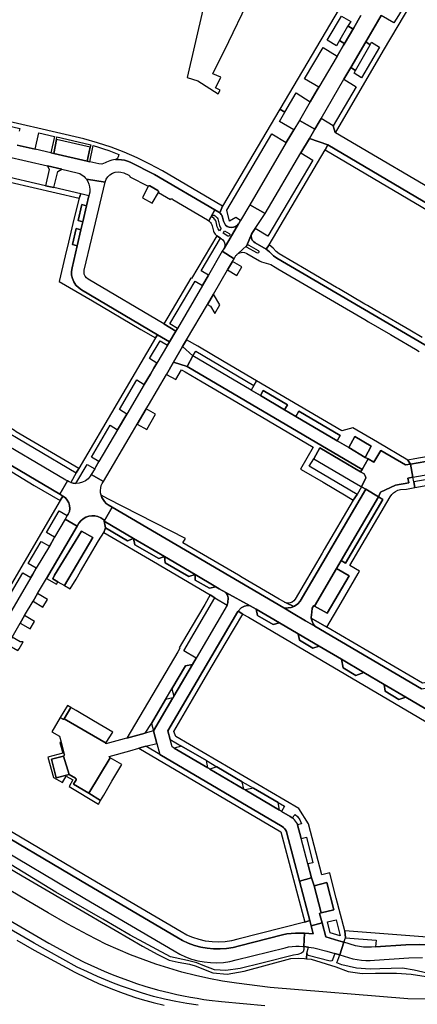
# Model space of a CAD drawing. Header units: metres. Extents: x 127325 to 135234, y 401140 to 409815.
# Tile 64 of 125: x 130011 to 130156, y 406998 to 407358. Entities that reach past the tile are written whole.
import ezdxf

# ---------------------------------------------------------------- set-up
doc = ezdxf.new("R2010")
doc.units = ezdxf.units.M
doc.layers.add('wegvakonderdelen', color=7, linetype='Continuous')

msp = doc.modelspace()

# ---------------------------------------------------------------- linework, layer by layer
at = {"layer": 'wegvakonderdelen'}
for points in [[(130160.83, 407417.8), (130105.97, 407325.01), (130107.79, 407323.96), (130111.94, 407331), (130117.05, 407327.65), (130119.65, 407332.06), (130120.2, 407333), (130114.98, 407336.13), (130121.74, 407347.58), (130126.88, 407344.37), (130127.41, 407345.26), (130129.22, 407348.34), (130129.47, 407348.77), (130129.38, 407349.12), (130128.11, 407349.87), (130127.92, 407350.35), (130127.26, 407349.23), (130126.62, 407348.14), (130123.28, 407350.18), (130123.68, 407350.86), (130128.5, 407359.03), (130131.85, 407357.07), (130130.74, 407355.18), (130131.22, 407355.18), (130132.41, 407354.51), (130132.96, 407354.72), (130135.61, 407359.21)], [(130163.94, 407383.94), (130149.28, 407359.23), (130147.66, 407356.49), (130143.05, 407359.18), (130141.69, 407356.86), (130137.4, 407349.55), (130138.96, 407348.51), (130139.48, 407349.43), (130142.4, 407347.65), (130135.82, 407336.48), (130133.08, 407338.15), (130133.63, 407339.12), (130131.9, 407340.19), (130129.4, 407335.92), (130133.88, 407333.19), (130125.46, 407318.91), (130126.24, 407316.54), (130126.28, 407316.41), (130143.85, 407346.43), (130167.21, 407385.87)], [(130135.61, 407359.21), (130132.96, 407354.72), (130129.47, 407348.77), (130129.22, 407348.34), (130127.41, 407345.26), (130126.88, 407344.37), (130120.2, 407333), (130119.65, 407332.06), (130117.05, 407327.65), (130113.09, 407320.92), (130118.7, 407317.69), (130120.28, 407320.38), (130121.02, 407321.63), (130129.4, 407335.92), (130131.9, 407340.19), (130137.4, 407349.55), (130137.4, 407349.55), (130141.69, 407356.86), (130143.05, 407359.18)], [(130010.01, 407311.93), (130016.61, 407310.41), (130017.95, 407316.38), (130023.63, 407315.08), (130022.29, 407309.1), (130023.37, 407308.85), (130024.36, 407313.96), (130024.53, 407314.87), (130034.38, 407312.6), (130036.88, 407311.95), (130036.7, 407311.13), (130035.57, 407306.04), (130036.56, 407305.81), (130037.77, 407311.7), (130039.68, 407311.14), (130041.58, 407310.53), (130043.46, 407309.88), (130045.33, 407309.19), (130047.18, 407308.45), (130046.87, 407307.65), (130046.76, 407307.37), (130046.6, 407307.12), (130046.4, 407306.9), (130046.16, 407306.72), (130045.9, 407306.59), (130047.01, 407306.65), (130048.12, 407306.58), (130049.22, 407306.38), (130050.29, 407306.06), (130051.31, 407305.62), (130060.16, 407301.22), (130082.26, 407288.21), (130083.63, 407287.41), (130084.02, 407287.13), (130085.05, 407289.63), (130063.03, 407302.49), (130058.51, 407305), (130053.87, 407307.28), (130049.12, 407309.34), (130044.29, 407311.17), (130039.37, 407312.77), (130034.38, 407314.14), (130034.38, 407314.14), (130015.91, 407318.43), (130014.82, 407318.68), (129990.45, 407324.34)], [(129998.52, 407320.86), (130010.95, 407317.97), (130010.71, 407316.97)], [(130006.26, 407307.7), (130021.05, 407304.32), (130026.25, 407303.13), (130031.96, 407301.82), (130032.83, 407301.48), (130033.39, 407301.18), (130033.92, 407300.82), (130034.42, 407300.42), (130034.87, 407299.97), (130035.27, 407299.47), (130042.08, 407298.43), (130042.49, 407299.42), (130043.1, 407300.3), (130043.88, 407301.04), (130044.78, 407301.61), (130045.79, 407301.98), (130046.85, 407302.14), (130047.92, 407302.08), (130048.96, 407301.81), (130050.84, 407300.93), (130050.95, 407300.85), (130051.04, 407300.74), (130051.09, 407300.61), (130051.11, 407300.48), (130051.09, 407300.34), (130057.85, 407296.87), (130057.96, 407296.96), (130058.09, 407297.02), (130058.24, 407297.04), (130058.38, 407297.03), (130058.51, 407296.97), (130061.4, 407295.29), (130061.51, 407295.19), (130061.58, 407295.07), (130061.63, 407294.93), (130061.64, 407294.78), (130061.61, 407294.64), (130065.95, 407292.08), (130066.04, 407292.19), (130066.17, 407292.26), (130066.31, 407292.3), (130066.46, 407292.29), (130066.59, 407292.24), (130066.89, 407292.06), (130079.59, 407284.57), (130080.07, 407284.23), (130082.26, 407288.21), (130060.16, 407301.22), (130051.31, 407305.62), (130050.29, 407306.06), (130049.22, 407306.38), (130048.12, 407306.58), (130047.01, 407306.65), (130045.9, 407306.59), (130045.22, 407306.49), (130044.55, 407306.35), (130043.89, 407306.16), (130043.25, 407305.92), (130042.62, 407305.64), (130042.16, 407305.41), (130040.96, 407305), (130039.87, 407305.04), (130036.56, 407305.81), (130035.57, 407306.04), (130023.37, 407308.85), (130022.29, 407309.1), (130016.61, 407310.41), (130010.01, 407311.93)], [(130204.5, 407212.31), (130104.83, 407270.57), (130104.83, 407270.57), (130103.6, 407271.53), (130102.14, 407272.98), (130100.96, 407273.93), (130096.99, 407276.23), (130096.37, 407276.66), (130095.89, 407277.25), (130095.61, 407277.94), (130095.53, 407278.69), (130095.67, 407279.44), (130093.88, 407275.23), (130093.99, 407275.35), (130094.12, 407275.44), (130094.27, 407275.48), (130094.43, 407275.47), (130094.58, 407275.41), (130098.04, 407273.38), (130098.25, 407273.15), (130098.27, 407272.84), (130098.12, 407272.57), (130097.83, 407272.45), (130097.53, 407272.51), (130094.07, 407274.53), (130093.96, 407274.63), (130093.88, 407274.74), (130093.82, 407274.87), (130093.8, 407275.01), (130093.8, 407275.15), (130090.75, 407272.31), (130091.3, 407272.58), (130091.89, 407272.75), (130092.5, 407272.79), (130093.1, 407272.7), (130093.68, 407272.5), (130093.9, 407272.38), (130098.54, 407269.67), (130099.25, 407269.32), (130102.65, 407268.3), (130104.27, 407267.35), (130105.29, 407266.76), (130137.06, 407248.19), (130138.36, 407247.43), (130146.35, 407242.76), (130147.58, 407242.04), (130155.51, 407237.41), (130156.89, 407236.6)], [(130157.94, 407241.66), (130153.47, 407244.28), (130151.95, 407245.17), (130143.58, 407250.07), (130142.76, 407250.55), (130137.96, 407253.36), (130137.07, 407253.88), (130127.41, 407259.54), (130126.7, 407259.95), (130116.95, 407265.66), (130115.72, 407266.38), (130105.71, 407272.24), (130104.62, 407273.11), (130103.53, 407274.23), (130102.03, 407275.46), (130100.96, 407273.93), (130102.14, 407272.98), (130103.6, 407271.53), (130104.83, 407270.57), (130204.5, 407212.31)], [(130162.94, 407198.68), (130155.24, 407197.32), (130152.79, 407196.89), (130153.73, 407195.36), (130164.94, 407197.33)], [(130002.44, 407139.5), (130012.01, 407155.75), (130015.02, 407154.04), (130015.72, 407155.23), (130016.98, 407157.38), (130014.01, 407159.15), (130018.72, 407167.15), (130021.75, 407165.5), (130021.98, 407165.89), (130023.35, 407168.24), (130023.66, 407168.77), (130020.67, 407170.45), (130025.34, 407178.39), (130028.27, 407176.62), (130028.66, 407177.16), (130029.04, 407178.17), (130029.2, 407179.24), (130029.12, 407180.31), (130028.81, 407181.34), (130028.29, 407182.29), (130027.58, 407183.09), (130026.71, 407183.73), (130025.65, 407182.12), (129999.26, 407137.07)], [(130157.78, 407113.35), (130118.78, 407136.24), (130115.38, 407138.24), (130110.79, 407140.93), (130110.79, 407140.93), (130107.44, 407142.9), (130044.7, 407179.73), (130041.81, 407174.58), (130052.46, 407168.33), (130063.77, 407161.7), (130075.05, 407155.08), (130082.6, 407150.65), (130083.83, 407149.93), (130086.21, 407148.61), (130095.15, 407143.65), (130097.29, 407142.46), (130105.84, 407137.44), (130112.71, 407133.41), (130120.34, 407128.92), (130128.44, 407124.16), (130136.69, 407119.32), (130144.13, 407114.95), (130151.98, 407110.34), (130167.09, 407101.46)], [(130008.1, 407132.28), (130011.07, 407137.35), (130012.7, 407140.12), (130015.78, 407145.36), (130017.42, 407148.16), (130020.65, 407153.67), (130031.86, 407172.78), (130027.52, 407175.34), (130023.66, 407168.77), (130023.35, 407168.24), (130021.98, 407165.89), (130021.75, 407165.5), (130016.98, 407157.38), (130015.72, 407155.23), (130015.02, 407154.04), (130005.45, 407137.74)], [(130167.09, 407101.46), (130151.98, 407110.34), (130149.46, 407109.46), (130144.42, 407112.51), (130144.13, 407114.95), (130136.69, 407119.32), (130133.77, 407118.3), (130129.05, 407121.03), (130128.44, 407124.16), (130120.34, 407128.92), (130120.34, 407128.92), (130118, 407128.2), (130113.16, 407131.2), (130112.71, 407133.41), (130105.84, 407137.44), (130103.52, 407136.86), (130097.82, 407140.14), (130097.29, 407142.46), (130095.15, 407143.65), (130094.19, 407143.82), (130093.1, 407143.55), (130091.85, 407143), (130090.73, 407141.72), (130092.4, 407140.67), (130094.55, 407139.53), (130165.6, 407097.71)], [(129999.38, 407057.76), (130034.75, 407036.82), (130067.35, 407017.69), (130069.39, 407016.52), (130071.52, 407015.53), (130073.73, 407014.71), (130075.99, 407014.09), (130078.3, 407013.65), (130080.64, 407013.41), (130083, 407013.37), (130085.34, 407013.52), (130087.67, 407013.87), (130089.96, 407014.41), (130107.92, 407018.88), (130109.19, 407019.15), (130110.48, 407019.33), (130111.78, 407019.42), (130113.08, 407019.42), (130114.38, 407019.34), (130114.7, 407019.3), (130114.94, 407024.15), (130113.34, 407024.23), (130111.74, 407024.21), (130110.14, 407024.1), (130108.56, 407023.89), (130106.99, 407023.58), (130091.17, 407019.59), (130088.87, 407019), (130086.52, 407018.62), (130084.15, 407018.43), (130081.77, 407018.45), (130079.4, 407018.67), (130077.05, 407019.09), (130074.75, 407019.71), (130072.52, 407020.53), (130070.36, 407021.53), (130068.29, 407022.71), (130035.78, 407041.78), (130035.78, 407041.78), (129994.11, 407066.45)], [(129994.11, 407066.45), (130035.78, 407041.78), (130068.29, 407022.71), (130070.36, 407021.53), (130072.52, 407020.53), (130074.75, 407019.71), (130077.05, 407019.09), (130079.4, 407018.67), (130081.77, 407018.45), (130084.15, 407018.43), (130086.52, 407018.62), (130088.87, 407019), (130091.17, 407019.59), (130106.99, 407023.58), (130108.56, 407023.89), (130110.14, 407024.1), (130111.74, 407024.21), (130113.34, 407024.23), (130114.94, 407024.15), (130118.19, 407023.88), (130117.42, 407026.88), (130116.93, 407028.77), (130115.08, 407028.23), (130090.65, 407022), (130088.33, 407021.41), (130085.97, 407021.05), (130083.58, 407020.91), (130081.19, 407020.99), (130078.81, 407021.29), (130076.48, 407021.82), (130074.2, 407022.55), (130072.01, 407023.5), (130069.91, 407024.65), (130036.88, 407044), (130005.25, 407062.72)], [(129988.19, 407058.96), (130011.83, 407045.15), (130035.74, 407031.06), (130055.72, 407019.47), (130061.42, 407016.36), (130065.55, 407014.35), (130068.76, 407013.6), (130072.94, 407012.84), (130075.01, 407012.26), (130081.5, 407009.74), (130086.68, 407009.23), (130092.89, 407010.28), (130109.93, 407014.88), (130112.61, 407015.05), (130114.95, 407014.96), (130115.75, 407014.85), (130115.89, 407016.91), (130116.5, 407019.05), (130114.7, 407019.3), (130114.72, 407018.21), (130114.44, 407017.37), (130113.92, 407016.88), (130112.59, 407016.34), (130110.99, 407016.11), (130099.42, 407013.22), (130091.48, 407011.29), (130086.29, 407010.6), (130082.11, 407010.79), (130077.93, 407012.41), (130075.68, 407013.34), (130072.24, 407014.25), (130065.95, 407015.52), (130051.3, 407023.45), (130041.28, 407029.3), (130024.13, 407039.18), (129997.87, 407055.05)], [(129985.47, 407041.41), (130021.56, 407020.57), (130031.41, 407015.15), (130034.48, 407013.6), (130041.76, 407010.34), (130044.69, 407009.11), (130047.64, 407007.95), (130050.62, 407006.85), (130053.62, 407005.82), (130056.65, 407004.85), (130061.25, 407003.52), (130065.88, 407002.35), (130068.34, 407001.8), (130070.8, 407001.28), (130073.27, 407000.81), (130075.74, 407000.39), (130078.23, 407000), (130080.18, 406999.73), (130084.63, 406999.21), (130100.51, 406997.82)], [(130076.16, 406997.88), (130072.03, 406998.48), (130067.93, 406999.21), (130063.85, 407000.09), (130059.8, 407001.1), (130055.79, 407002.26), (130053.94, 407002.84), (130050.98, 407003.81), (130048.05, 407004.84), (130045.13, 407005.93), (130042.25, 407007.08), (130039.38, 407008.3), (130035.64, 407010), (130031.95, 407011.81), (130016.19, 407020.58), (129982.96, 407039.73)], [(130181.22, 406999.7), (130152.68, 407000.24), (130102.42, 407004.29), (130090.08, 407005.94), (130090.08, 407005.94), (130085.06, 407006.67), (130080.07, 407007.58), (130075.12, 407008.66), (130070.2, 407009.92), (130065.34, 407011.34), (130060.66, 407012.88), (130056.03, 407014.53), (130051.44, 407016.29), (130046.89, 407018.16), (130042.38, 407020.14), (130035.81, 407023.54), (130028.55, 407027.51), (130021.34, 407031.57), (130014.18, 407035.71), (130007.06, 407039.94)], [(130009.85, 407021.65), (130016.16, 407017.98), (130031.03, 407009.99), (130035.34, 407007.84), (130039.73, 407005.84), (130044.17, 407003.98), (130048.68, 407002.27), (130053.24, 407000.72), (130055.62, 407000), (130059.64, 406998.9), (130063.68, 406997.93)], [(130157.04, 407020.06), (130152.03, 407019.95), (130140.91, 407019.16), (130140.91, 407019.16), (130139.44, 407019.05), (130137.96, 407019.03), (130136.49, 407019.1), (130135.03, 407019.26), (130133.57, 407019.51), (130129.36, 407020.86), (130127.85, 407016.23), (130132.61, 407014.79), (130134.19, 407014.53), (130135.78, 407014.35), (130137.38, 407014.25), (130138.98, 407014.23), (130140.58, 407014.29), (130153.07, 407015.18), (130158.06, 407015.24)], [(130166.18, 407008.14), (130155.09, 407010.72), (130150.79, 407011.36), (130142.52, 407011.19), (130138.98, 407011.09), (130134, 407011.37), (130128.6, 407012.59), (130126.75, 407013.32), (130127.85, 407016.23), (130127.85, 407016.23), (130126.11, 407016.75), (130125.27, 407014.4), (130124.96, 407014.04), (130124.35, 407014), (130116.37, 407016.03), (130115.89, 407016.91), (130115.75, 407014.85), (130117.42, 407014.64), (130126.38, 407011.85), (130130.97, 407010.23), (130136.1, 407009.48), (130140.97, 407009.54), (130148.59, 407009.55), (130153.99, 407009.23), (130159.42, 407008.38)]]:
    msp.add_lwpolyline(points, dxfattribs=at)
for points in [[(130084.13, 407331.95), (130082.48, 407332.76), (130083.76, 407335.35), (130084.42, 407336.66), (130081.53, 407337.89), (130087.3, 407349.7), (130093.84, 407363.07), (130083.8, 407368.08), (130086.45, 407373.43), (130079.35, 407376.77), (130073.89, 407370.61), (130072.04, 407362.65), (130077.87, 407361.25), (130072.1, 407336.57), (130076.02, 407335.38), (130083.41, 407330.63), (130084.13, 407331.95)], [(130132.96, 407354.72), (130132.41, 407354.51), (130131.22, 407355.18), (130130.74, 407355.18), (130127.92, 407350.35), (130128.11, 407349.87), (130129.38, 407349.12), (130129.47, 407348.77), (130132.96, 407354.72)], [(130138.96, 407348.51), (130137.4, 407349.55), (130131.9, 407340.19), (130133.63, 407339.12), (130138.96, 407348.51)], [(130103.08, 407316), (130108.32, 407312.82), (130109.99, 407315.64), (130111.08, 407317.5), (130105.79, 407320.57), (130107.79, 407323.96), (130105.97, 407325.01), (130085.05, 407289.63), (130084.02, 407287.13), (130084.3, 407286.87), (130084.53, 407286.58), (130084.74, 407286.27), (130084.89, 407285.93), (130085.01, 407285.57), (130085.4, 407284.08), (130085.69, 407283.35), (130086.15, 407282.72), (130086.76, 407282.24), (130087.48, 407281.92), (130088.25, 407281.8), (130089.03, 407281.88), (130089.76, 407282.15), (130090.4, 407282.6), (130090.9, 407283.2), (130090.96, 407283.29), (130091.62, 407284.42), (130089.91, 407285.48), (130087.62, 407284.13), (130086.6, 407288.1), (130103.08, 407316)], [(130125.46, 407318.91), (130121.02, 407321.63), (130120.28, 407320.38), (130118.7, 407317.69), (130116.75, 407314.36), (130123.49, 407311.94), (130196.42, 407268.96), (130196.75, 407268.76), (130197.06, 407268.53), (130197.35, 407268.29), (130197.63, 407268.02), (130197.89, 407267.74), (130201.32, 407272.2), (130170.27, 407290.59), (130126.28, 407316.41), (130126.24, 407316.54), (130125.46, 407318.91)], [(130113.61, 407309.02), (130116.75, 407314.36), (130118.7, 407317.69), (130113.09, 407320.92), (130111.08, 407317.5), (130109.99, 407315.64), (130108.32, 407312.82), (130094.96, 407290.09), (130100.62, 407286.87), (130113.61, 407309.02)], [(130036.7, 407311.13), (130024.36, 407313.96), (130023.37, 407308.85), (130035.57, 407306.04), (130036.7, 407311.13)], [(130122.55, 407310.16), (130123.49, 407311.94), (130116.75, 407314.36), (130113.61, 407309.02), (130118.03, 407306.36), (130101.62, 407278.63), (130096.96, 407281.41), (130095.95, 407280.02), (130095.67, 407279.44), (130095.53, 407278.69), (130095.61, 407277.94), (130095.89, 407277.25), (130096.37, 407276.66), (130096.99, 407276.23), (130100.96, 407273.93), (130102.03, 407275.46), (130122.55, 407310.16)], [(130123.49, 407311.94), (130122.55, 407310.16), (130195.32, 407267.26), (130197.25, 407264.57), (130199.32, 407265.15), (130198.92, 407266.05), (130198.76, 407266.42), (130198.58, 407266.77), (130198.37, 407267.11), (130198.14, 407267.43), (130197.89, 407267.74), (130197.63, 407268.02), (130197.35, 407268.29), (130197.06, 407268.53), (130196.75, 407268.76), (130196.42, 407268.96), (130123.49, 407311.94)], [(130003.56, 407300.97), (130000.37, 407301.71), (129991.21, 407303.84), (129990.46, 407302.3), (130032.58, 407292.57), (130033.19, 407294.07), (130023.42, 407296.38), (130020.35, 407297.09), (130003.56, 407300.97)], [(130026.25, 407303.13), (130021.05, 407304.32), (130021.62, 407302.97), (130020.35, 407297.09), (130023.42, 407296.38), (130024.78, 407302.27), (130026.25, 407303.13)], [(130035.92, 407262.91), (130035.31, 407263.39), (130034.83, 407264.01), (130034.52, 407264.72), (130034.41, 407265.49), (130034.49, 407266.26), (130037.24, 407277.94), (130037.97, 407281.01), (130042.08, 407298.43), (130035.27, 407299.47), (130035.81, 407298.62), (130036.21, 407297.69), (130036.46, 407296.71), (130036.55, 407295.7), (130036.49, 407294.69), (130036.2, 407293.36), (130035.35, 407289.75), (130033.98, 407283.91), (130033.29, 407280.99), (130031.91, 407275.15), (130030.02, 407267.11), (130029.84, 407265.79), (130029.89, 407264.46), (130030.18, 407263.16), (130030.71, 407261.93), (130031.44, 407260.82), (130032.37, 407259.86), (130033.45, 407259.08), (130061.29, 407242.68), (130065.62, 407240.05), (130067.93, 407243.95), (130063.57, 407246.63), (130035.92, 407262.91)], [(130061.61, 407294.64), (130061.64, 407294.78), (130061.63, 407294.93), (130061.58, 407295.07), (130061.51, 407295.19), (130061.4, 407295.29), (130058.51, 407296.97), (130058.38, 407297.03), (130058.24, 407297.04), (130058.09, 407297.02), (130057.96, 407296.96), (130057.85, 407296.87), (130055.72, 407292.61), (130059.3, 407290.71), (130061.61, 407294.64)], [(130033.45, 407259.08), (130032.37, 407259.86), (130031.44, 407260.82), (130030.71, 407261.93), (130030.18, 407263.16), (130029.89, 407264.46), (130029.84, 407265.79), (130030.02, 407267.11), (130031.91, 407275.15), (130030.16, 407275.56), (130031.54, 407281.4), (130033.29, 407280.99), (130033.98, 407283.91), (130032.23, 407284.32), (130033.6, 407290.16), (130035.35, 407289.75), (130036.2, 407293.36), (130033.19, 407294.07), (130032.58, 407292.57), (130030.73, 407284.81), (130029.98, 407281.7), (130028.73, 407276.49), (130027.52, 407271.42), (130025.3, 407262.15), (130037.46, 407255.01), (130055.19, 407244.61), (130060.51, 407241.48), (130061.29, 407242.68), (130033.45, 407259.08)], [(130035.35, 407289.75), (130033.6, 407290.16), (130032.23, 407284.32), (130033.98, 407283.91), (130035.35, 407289.75)], [(130096.96, 407281.41), (130100.62, 407286.87), (130094.96, 407290.09), (130091.62, 407284.42), (130090.96, 407283.29), (130090.9, 407283.2), (130085.57, 407274.21), (130085.5, 407274.07), (130084.94, 407273.12), (130089.26, 407270.39), (130089.79, 407271.31), (130089.94, 407271.54), (130090.08, 407271.72), (130090.23, 407271.88), (130090.4, 407272.04), (130090.57, 407272.18), (130090.75, 407272.31), (130093.8, 407275.15), (130093.88, 407275.23), (130095.67, 407279.44), (130095.95, 407280.02), (130096.96, 407281.41)], [(130090.9, 407283.2), (130090.4, 407282.6), (130089.76, 407282.15), (130089.03, 407281.88), (130088.25, 407281.8), (130087.48, 407281.92), (130086.76, 407282.24), (130086.15, 407282.72), (130085.69, 407283.35), (130085.4, 407284.08), (130085.01, 407285.57), (130084.89, 407285.93), (130084.74, 407286.27), (130084.53, 407286.58), (130084.3, 407286.87), (130084.02, 407287.13), (130083.63, 407287.41), (130082.26, 407288.21), (130080.07, 407284.23), (130080.38, 407283.93), (130080.66, 407283.59), (130080.89, 407283.22), (130081.08, 407282.83), (130081.21, 407282.41), (130081.7, 407280.53), (130081.83, 407280.12), (130082.03, 407279.74), (130082.28, 407279.39), (130082.59, 407279.08), (130082.93, 407278.83), (130084.28, 407277.97), (130084.53, 407277.82), (130085.15, 407277.28), (130085.59, 407276.59), (130085.82, 407275.81), (130085.81, 407274.99), (130085.57, 407274.21), (130090.9, 407283.2)], [(130082.64, 407283.87), (130082.52, 407284.25), (130082.34, 407284.6), (130082.11, 407284.92), (130081.82, 407285.2), (130081.5, 407285.42), (130081.37, 407285.52), (130081.29, 407285.65), (130081.24, 407285.79), (130081.24, 407285.95), (130081.29, 407286.09), (130081.39, 407286.22), (130081.52, 407286.31), (130081.67, 407286.35), (130081.83, 407286.35), (130081.98, 407286.29), (130082.39, 407286.04), (130082.74, 407285.73), (130083.04, 407285.37), (130083.26, 407284.95), (130083.42, 407284.51), (130083.94, 407282.58), (130084.18, 407281.98), (130084.49, 407281.52), (130083.94, 407280.58), (130083.39, 407281.31), (130083.06, 407282.12), (130082.64, 407283.87)], [(130033.29, 407280.99), (130031.54, 407281.4), (130030.16, 407275.56), (130031.91, 407275.15), (130033.29, 407280.99)], [(130079.86, 407264.4), (130077.21, 407265.97), (130084.28, 407277.97), (130082.93, 407278.83), (130073.7, 407263.21), (130073.41, 407263.37), (130064.98, 407249.02), (130063.57, 407246.63), (130067.93, 407243.95), (130068.54, 407244.97), (130065.82, 407246.6), (130075.01, 407262.22), (130077.7, 407260.68), (130079.86, 407264.4)], [(130087.44, 407279.57), (130087.65, 407279.34), (130087.68, 407279.02), (130087.52, 407278.75), (130087.23, 407278.63), (130086.93, 407278.69), (130085.2, 407279.71), (130085.69, 407280.6), (130087.44, 407279.57)], [(130067.09, 407232.59), (130070.44, 407238.34), (130071.9, 407240.84), (130079.47, 407253.73), (130081.69, 407257.51), (130086.89, 407266.36), (130088.68, 407269.41), (130089.26, 407270.39), (130084.94, 407273.12), (130079.86, 407264.4), (130077.7, 407260.68), (130068.54, 407244.97), (130067.93, 407243.95), (130065.62, 407240.05), (130064.88, 407238.81), (130061.02, 407232.27), (130059.97, 407230.48), (130058.68, 407228.3), (130056.44, 407224.5), (130050.04, 407213.65), (130046.68, 407207.96), (130039.86, 407196.39), (130038.72, 407194.47), (130038.3, 407193.75), (130037.06, 407191.67), (130041.49, 407189.12), (130052.09, 407207.09), (130053.8, 407209.99), (130057.1, 407215.58), (130057.91, 407216.97), (130064.53, 407228.19), (130067.09, 407232.59)], [(130088.68, 407269.41), (130086.89, 407266.36), (130090.29, 407264.34), (130092.1, 407267.44), (130088.68, 407269.41)], [(130081.69, 407257.51), (130079.47, 407253.73), (130080.62, 407253.04), (130082.18, 407250.43), (130084.04, 407253.53), (130081.69, 407257.51)], [(130058.37, 407233.97), (130062.18, 407240.41), (130064.88, 407238.81), (130065.62, 407240.05), (130061.29, 407242.68), (130060.51, 407241.48), (130032.5, 407193.8), (130031.58, 407192.21), (130029.56, 407188.72), (130030.49, 407188.47), (130031.45, 407188.37), (130035.55, 407195.32), (130038.3, 407193.75), (130038.72, 407194.47), (130039.86, 407196.39), (130037.15, 407198.02), (130043.99, 407209.61), (130046.68, 407207.96), (130050.04, 407213.65), (130047.38, 407215.34), (130053.75, 407226.14), (130056.44, 407224.5), (130058.68, 407228.3), (130059.97, 407230.48), (130061.02, 407232.27), (130058.37, 407233.97)], [(130071.9, 407240.84), (130070.44, 407238.34), (130074.21, 407234.98), (130075.21, 407236.62), (130096.45, 407224.16), (130097.41, 407225.89), (130085.68, 407232.76), (130075.96, 407238.46), (130071.9, 407240.84)], [(130074.21, 407234.98), (130070.44, 407238.34), (130067.09, 407232.59), (130072.12, 407231.02), (130074.21, 407234.98)], [(130107.7, 407215.26), (130098.85, 407220.47), (130095.48, 407222.46), (130074.21, 407234.98), (130072.12, 407231.02), (130136.02, 407193.51), (130138.2, 407197.3), (130137.17, 407197.9), (130131.17, 407201.44), (130126.95, 407203.92), (130111.83, 407212.83), (130107.7, 407215.26)], [(130072.12, 407231.02), (130067.09, 407232.59), (130064.53, 407228.19), (130067.97, 407226.3), (130070.09, 407229.87), (130071.43, 407229.09), (130077.58, 407225.47), (130090.22, 407218.04), (130118.11, 407201.63), (130113.51, 407193.63), (130114.65, 407192.96), (130121.8, 407188.78), (130130.25, 407183.83), (130132.79, 407182.27), (130134.21, 407184.38), (130116.74, 407194.65), (130118.41, 407197.38), (130120.64, 407201.32), (130135.48, 407192.62), (130136.02, 407193.51), (130072.12, 407231.02)], [(129973.78, 407228.42), (129972.85, 407226.71), (129982.53, 407221.01), (129980.44, 407217.46), (129982.08, 407216.5), (129982.42, 407216.65), (129983.31, 407218.13), (129994.49, 407211.51), (129993.57, 407209.75), (129994.1, 407209.44), (129998.83, 407206.66), (130000.92, 407210.24), (130031.58, 407192.21), (130032.5, 407193.8), (130009.67, 407207.26), (130008.98, 407207.66), (129973.78, 407228.42)], [(129998.83, 407206.66), (129994.1, 407209.44), (129993.57, 407209.75), (129982.77, 407216.09), (129982.08, 407216.5), (129980.44, 407217.46), (129969.95, 407223.62), (129969.62, 407223.85), (129969.3, 407224.09), (129969, 407224.35), (129968.71, 407224.63), (129968.44, 407224.93), (129963.63, 407222.24), (129964.27, 407221.41), (129964.97, 407220.63), (129965.87, 407219.84), (129966.32, 407219.46), (129967.45, 407218.71), (129972.88, 407215.5), (129978.89, 407211.95), (130025.58, 407184.4), (130028.4, 407189.28), (130027.8, 407189.61), (129998.83, 407206.66)], [(130141.7, 407203.4), (130132.69, 407208.69), (130128.62, 407207.61), (130097.44, 407225.88), (130097.41, 407225.89), (130096.45, 407224.16), (130095.48, 407222.46), (130098.85, 407220.47), (130099.93, 407222.33), (130108.81, 407217.13), (130107.7, 407215.26), (130111.83, 407212.83), (130112.95, 407214.7), (130128.07, 407205.84), (130126.95, 407203.92), (130131.17, 407201.44), (130133.35, 407205.55), (130139.28, 407201.98), (130137.17, 407197.9), (130138.2, 407197.3), (130140.27, 407196.08), (130142.84, 407200.45), (130151.93, 407195.15), (130153.73, 407195.36), (130152.79, 407196.89), (130141.7, 407203.4)], [(130099.93, 407222.33), (130098.85, 407220.47), (130107.7, 407215.26), (130108.81, 407217.13), (130099.93, 407222.33)], [(130060.58, 407213.61), (130057.1, 407215.58), (130053.8, 407209.99), (130057.38, 407208.12), (130060.58, 407213.61)], [(130112.95, 407214.7), (130111.83, 407212.83), (130126.95, 407203.92), (130128.07, 407205.84), (130112.95, 407214.7)], [(129978.89, 407211.95), (129977.48, 407210.52), (129980.68, 407208.64), (129991.21, 407202.46), (129992.09, 407201.94), (129998.49, 407198.18), (129999.89, 407197.36), (130008.02, 407192.58), (130016.22, 407187.68), (130025.65, 407182.12), (130026.71, 407183.73), (130025.58, 407184.4), (129978.89, 407211.95)], [(130133.35, 407205.55), (130131.17, 407201.44), (130137.17, 407197.9), (130139.28, 407201.98), (130133.35, 407205.55)], [(130197.14, 407198.19), (130196.25, 407202.86), (130164.94, 407197.33), (130153.73, 407195.36), (130154.58, 407190.62), (130197.14, 407198.19)], [(130120.64, 407201.32), (130118.41, 407197.38), (130133.12, 407188.72), (130135.39, 407187.38), (130135.85, 407187.11), (130137.38, 407190.47), (130137.22, 407190.89), (130136.74, 407191.88), (130135.48, 407192.62), (130120.64, 407201.32)], [(130153.73, 407195.36), (130151.93, 407195.15), (130142.84, 407200.45), (130140.27, 407196.08), (130138.2, 407197.3), (130136.02, 407193.51), (130135.48, 407192.62), (130136.74, 407191.88), (130137.22, 407190.89), (130137.38, 407190.47), (130135.85, 407187.11), (130137.4, 407186.24), (130142.04, 407183.47), (130142.73, 407185.2), (130148.26, 407187.77), (130153.08, 407188.62), (130152.79, 407190.3), (130154.58, 407190.62), (130153.73, 407195.36)], [(130205.29, 407195.9), (130205.59, 407195.92), (130205.89, 407195.92), (130206.19, 407195.91), (130206.49, 407195.88), (130206.79, 407195.83), (130207.2, 407198.19), (130199.22, 407196.8), (130198.92, 407198.51), (130197.14, 407198.19), (130197.45, 407196.35), (130154.92, 407188.94), (130155.3, 407186.87), (130205.29, 407195.9)], [(130040.63, 407184.09), (130040.46, 407184.96), (130040.42, 407185.85), (130040.51, 407186.73), (130040.73, 407187.59), (130041.07, 407188.41), (130041.49, 407189.12), (130037.06, 407191.67), (130036.67, 407191.02), (130035.88, 407190.09), (130034.92, 407189.34), (130033.84, 407188.79), (130032.67, 407188.47), (130031.45, 407188.37), (130030.49, 407188.47), (130029.56, 407188.72), (130029.01, 407188.93), (130028.4, 407189.28), (130025.58, 407184.4), (130026.71, 407183.73), (130027.58, 407183.09), (130028.29, 407182.29), (130028.81, 407181.34), (130029.12, 407180.31), (130029.2, 407179.24), (130029.04, 407178.17), (130028.66, 407177.16), (130028.27, 407176.62), (130027.52, 407175.34), (130031.86, 407172.78), (130032.51, 407173.87), (130033.22, 407174.75), (130034.07, 407175.48), (130035.05, 407176.04), (130036.12, 407176.41), (130037.23, 407176.58), (130038.36, 407176.54), (130039.46, 407176.29), (130040.49, 407175.84), (130041.67, 407175.13), (130041.81, 407174.58), (130044.7, 407179.73), (130043.27, 407180.57), (130042.54, 407181.09), (130041.9, 407181.73), (130041.36, 407182.45), (130040.93, 407183.24), (130040.63, 407184.09)], [(130134.58, 407155.45), (130135.08, 407156.32), (130131.57, 407158.38), (130146.34, 407183.54), (130146.86, 407184.3), (130147.51, 407184.96), (130148.27, 407185.49), (130149.11, 407185.88), (130150.01, 407186.11), (130152.24, 407186.32), (130155.3, 407186.87), (130154.92, 407188.94), (130154.58, 407190.62), (130152.79, 407190.3), (130153.08, 407188.62), (130148.26, 407187.77), (130142.73, 407185.2), (130142.04, 407183.47), (130143.65, 407182.52), (130130.02, 407159.29), (130128.41, 407160.24), (130126.71, 407157.35), (130131.35, 407154.62), (130123.31, 407141), (130118.65, 407143.62), (130118.36, 407143.78), (130117.82, 407142.83), (130117.6, 407141.34), (130117.38, 407139.38), (130117.44, 407139.18), (130123.13, 407135.92), (130128.33, 407144.8), (130134.58, 407155.45)], [(130142.04, 407183.47), (130137.4, 407186.24), (130113.37, 407145.37), (130112.51, 407144.45), (130111.29, 407143.55), (130111.02, 407143.44), (130110.14, 407143.08), (130109.07, 407142.9), (130108.09, 407142.87), (130107.44, 407142.9), (130110.79, 407140.93), (130115.38, 407138.24), (130118.78, 407136.24), (130118.15, 407137.11), (130117.75, 407138.05), (130117.44, 407139.18), (130117.38, 407139.38), (130117.6, 407141.34), (130117.82, 407142.83), (130118.36, 407143.78), (130118.65, 407143.62), (130126.71, 407157.35), (130128.41, 407160.24), (130142.04, 407183.47)], [(130137.4, 407186.24), (130135.85, 407187.11), (130134.21, 407184.38), (130132.79, 407182.27), (130122.22, 407164.25), (130121.47, 407162.97), (130111.61, 407146.15), (130111.13, 407145.54), (130110.51, 407145.07), (130109.79, 407144.78), (130109.02, 407144.68), (130108.25, 407144.79), (130111.02, 407143.44), (130111.29, 407143.55), (130112.51, 407144.45), (130113.37, 407145.37), (130137.4, 407186.24)], [(130071.54, 407168.29), (130043.15, 407182.8), (130040.63, 407184.09), (130040.93, 407183.24), (130041.36, 407182.45), (130041.9, 407181.73), (130042.54, 407181.09), (130043.27, 407180.57), (130044.7, 407179.73), (130107.44, 407142.9), (130108.09, 407142.87), (130109.07, 407142.9), (130110.14, 407143.08), (130111.02, 407143.44), (130108.25, 407144.79), (130108.11, 407144.84), (130107.96, 407144.89), (130107.81, 407144.95), (130107.67, 407145.02), (130107.54, 407145.09), (130105.69, 407146.17), (130092.21, 407154.06), (130090.83, 407154.87), (130070.56, 407166.74), (130071.54, 407168.29)], [(130143.65, 407182.52), (130142.04, 407183.47), (130128.41, 407160.24), (130130.02, 407159.29), (130143.65, 407182.52)], [(130027.3, 407151.07), (130029.39, 407149.85), (130031.55, 407153.45), (130033.12, 407156.2), (130036.42, 407161.79), (130039.72, 407167.38), (130041.65, 407170.51), (130042.29, 407172.18), (130041.81, 407174.58), (130041.67, 407175.13), (130040.49, 407175.84), (130039.46, 407176.29), (130038.36, 407176.54), (130037.23, 407176.58), (130036.12, 407176.41), (130035.05, 407176.04), (130034.07, 407175.48), (130033.22, 407174.75), (130032.51, 407173.87), (130031.86, 407172.78), (130020.65, 407153.67), (130024.32, 407151.55), (130024.88, 407152.48), (130023, 407153.57), (130023.65, 407154.85), (130033.5, 407170.94), (130037.59, 407168.64), (130027.3, 407151.07)], [(130041.81, 407174.58), (130042.29, 407172.18), (130050.34, 407167.44), (130052.46, 407168.33), (130041.81, 407174.58)], [(130037.59, 407168.64), (130033.5, 407170.94), (130023.65, 407154.85), (130023, 407153.57), (130024.88, 407152.48), (130027.3, 407151.07), (130037.59, 407168.64)], [(130063.77, 407161.7), (130061.77, 407160.93), (130052.96, 407165.97), (130052.46, 407168.33), (130050.34, 407167.44), (130042.29, 407172.18), (130041.65, 407170.51), (130061.2, 407159.02), (130062.5, 407158.27), (130080.54, 407147.66), (130082.25, 407146.65), (130086.75, 407143.99), (130086.98, 407144.85), (130087.07, 407146.61), (130086.89, 407147.54), (130086.21, 407148.61), (130083.83, 407149.93), (130082.6, 407150.65), (130080.28, 407150.12), (130075, 407153.09), (130075.05, 407155.08), (130072.75, 407154.41), (130064.01, 407159.35), (130063.77, 407161.7)], [(130052.46, 407168.33), (130052.96, 407165.97), (130061.77, 407160.93), (130063.77, 407161.7), (130052.46, 407168.33)], [(130063.77, 407161.7), (130064.01, 407159.35), (130072.75, 407154.41), (130075.05, 407155.08), (130063.77, 407161.7)], [(130126.71, 407157.35), (130118.65, 407143.62), (130123.31, 407141), (130131.35, 407154.62), (130126.71, 407157.35)], [(130075.05, 407155.08), (130075, 407153.09), (130080.28, 407150.12), (130082.6, 407150.65), (130075.05, 407155.08)], [(130092.81, 407076.75), (130080.36, 407084.09), (130079.69, 407084.49), (130067.35, 407091.76), (130066.64, 407092.16), (130065.91, 407094.91), (130065.06, 407098.01), (130090.6, 407141.57), (130090.73, 407141.72), (130091.85, 407143), (130093.1, 407143.55), (130094.19, 407143.82), (130095.15, 407143.65), (130086.21, 407148.61), (130086.89, 407147.54), (130087.07, 407146.61), (130086.98, 407144.85), (130086.75, 407143.99), (130075.37, 407124.58), (130074.01, 407122.26), (130067.2, 407110.66), (130066.84, 407110.05), (130059.82, 407098.08), (130061.05, 407093.44), (130062.1, 407089.46), (130106.79, 407063.16), (130107.29, 407062.79), (130107.73, 407062.35), (130108.09, 407061.85), (130108.37, 407061.29), (130108.57, 407060.71), (130113.2, 407043.22), (130117.59, 407044.38), (130116.25, 407049.46), (130113.8, 407058.72), (130112.47, 407063.76), (130112.37, 407064.14), (130112.07, 407064.63), (130111.74, 407065.09), (130111.36, 407065.52), (130110.96, 407065.91), (130110.52, 407066.27), (130109.69, 407066.81), (130106.62, 407068.62), (130105.9, 407069.04), (130093.33, 407076.45), (130092.81, 407076.75)], [(130017.42, 407148.16), (130015.78, 407145.36), (130019.37, 407143.25), (130021.02, 407146.02), (130017.42, 407148.16)], [(130071.52, 407121.75), (130074.01, 407122.26), (130075.37, 407124.58), (130070.83, 407127.27), (130082.25, 407146.65), (130080.54, 407147.66), (130078.52, 407144.22), (130073.56, 407135.76), (130069.23, 407128.35), (130069.45, 407128.22), (130068.64, 407126.85), (130050.1, 407095.39), (130056.79, 407097.15), (130059.1, 407100.74), (130064.15, 407109.44), (130066.49, 407113.35), (130071.52, 407121.75)], [(130074.08, 407109.51), (130078.83, 407117.6), (130081.28, 407121.76), (130086.35, 407130.39), (130092.4, 407140.67), (130090.73, 407141.72), (130090.6, 407141.57), (130065.06, 407098.01), (130065.91, 407094.91), (130070, 407092.49), (130079.22, 407087.25), (130082.99, 407084.94), (130092.26, 407079.42), (130096.32, 407077.12), (130105.33, 407071.91), (130107.66, 407070.56), (130106.62, 407068.62), (130109.69, 407066.81), (130110.52, 407066.27), (130111.59, 407067.46), (130112.43, 407066.75), (130113.33, 407065.52), (130113.91, 407064.14), (130112.47, 407063.76), (130113.8, 407058.72), (130115.72, 407059.23), (130118.07, 407049.9), (130116.25, 407049.46), (130117.59, 407044.38), (130118.47, 407041.5), (130123.16, 407042.72), (130125.74, 407032.73), (130121.05, 407031.57), (130120.46, 407031.37), (130121.48, 407027.92), (130122.81, 407022.84), (130127.56, 407021.37), (130129.36, 407020.86), (130129.9, 407022.53), (130129.67, 407025), (130126.58, 407036.9), (130124.94, 407043.22), (130124.18, 407046.16), (130121.26, 407045.42), (130116.4, 407064.05), (130112.96, 407069.64), (130067.96, 407095.97), (130067.21, 407097.82), (130074.08, 407109.51)], [(130097.29, 407142.46), (130097.82, 407140.14), (130103.52, 407136.86), (130105.84, 407137.44), (130097.29, 407142.46)], [(130016.31, 407138.01), (130012.7, 407140.12), (130011.07, 407137.35), (130014.76, 407135.27), (130016.31, 407138.01)], [(130123.13, 407135.92), (130117.44, 407139.18), (130117.75, 407138.05), (130118.15, 407137.11), (130118.78, 407136.24), (130157.78, 407113.35), (130167.38, 407115.03), (130166.85, 407117), (130158.08, 407115.42), (130123.13, 407135.92)], [(130012.13, 407130.6), (130011.13, 407130.52), (130008.1, 407132.28), (130006.49, 407129.54), (130010.25, 407127.33), (130010.68, 407128.03), (130012.13, 407130.6)], [(130112.71, 407133.41), (130113.16, 407131.2), (130118, 407128.2), (130120.34, 407128.92), (130112.71, 407133.41)], [(130128.44, 407124.16), (130129.05, 407121.03), (130133.77, 407118.3), (130136.69, 407119.32), (130128.44, 407124.16)], [(130074.01, 407122.26), (130071.52, 407121.75), (130066.49, 407113.35), (130067.2, 407110.66), (130074.01, 407122.26)], [(130144.13, 407114.95), (130144.42, 407112.51), (130149.46, 407109.46), (130151.98, 407110.34), (130144.13, 407114.95)], [(130066.84, 407110.05), (130064.15, 407109.44), (130059.1, 407100.74), (130059.82, 407098.08), (130066.84, 407110.05)], [(130029.64, 407106.58), (130028.33, 407107.34), (130025.73, 407102.91), (130026.6, 407102.37), (130026.7, 407102.32), (130026.82, 407102.29), (130026.93, 407102.3), (130027.05, 407102.33), (130027.15, 407102.39), (130029.64, 407106.58)], [(130037.86, 407101.74), (130031.5, 407105.49), (130029.64, 407106.58), (130027.15, 407102.39), (130042.45, 407093.53), (130042.53, 407093.79), (130044.99, 407097.56), (130037.86, 407101.74)], [(130054.44, 407091.72), (130057.03, 407092.39), (130061.05, 407093.44), (130059.82, 407098.08), (130056.79, 407097.15), (130050.1, 407095.39), (130049.09, 407095.12), (130042.41, 407093.3), (130042.45, 407093.53), (130027.15, 407102.39), (130027.05, 407102.33), (130026.93, 407102.3), (130026.82, 407102.29), (130026.7, 407102.32), (130026.6, 407102.37), (130025.73, 407102.91), (130022.67, 407097.7), (130025.48, 407096.05), (130026.05, 407093.89), (130027.21, 407089.47), (130027.23, 407089.32), (130027.2, 407089.16), (130027.12, 407089.03), (130027, 407088.92), (130026.85, 407088.86), (130028.95, 407082.16), (130031.3, 407080.76), (130031.42, 407080.67), (130031.5, 407080.54), (130031.54, 407080.4), (130031.54, 407080.25), (130031.49, 407080.1), (130030.62, 407078.58), (130036.14, 407075.32), (130043.99, 407088.2), (130043.7, 407088.47), (130043.58, 407088.71), (130051.11, 407090.73), (130054.44, 407091.72)], [(130031.49, 407080.1), (130031.54, 407080.25), (130031.54, 407080.4), (130031.5, 407080.54), (130031.42, 407080.67), (130031.3, 407080.76), (130028.95, 407082.16), (130024.27, 407080.94), (130022.47, 407087.72), (130026.85, 407088.86), (130027, 407088.92), (130027.12, 407089.03), (130027.2, 407089.16), (130027.23, 407089.32), (130027.21, 407089.47), (130026.05, 407093.89), (130025.6, 407093.75), (130026.61, 407089.91), (130021.19, 407088.48), (130023.23, 407080.99), (130026.55, 407079.17), (130027.94, 407081.55), (130030.32, 407080.17), (130028.93, 407077.78), (130039.71, 407071.32), (130040.45, 407072.63), (130036.14, 407075.32), (130030.62, 407078.58), (130031.49, 407080.1)], [(130062.1, 407089.46), (130057.03, 407092.39), (130054.44, 407091.72), (130106.39, 407061.14), (130115.08, 407028.23), (130116.93, 407028.77), (130113.2, 407043.22), (130108.57, 407060.71), (130108.37, 407061.29), (130108.09, 407061.85), (130107.73, 407062.35), (130107.29, 407062.79), (130106.79, 407063.16), (130062.1, 407089.46)], [(130070, 407092.49), (130067.35, 407091.76), (130079.69, 407084.49), (130079.22, 407087.25), (130070, 407092.49)], [(130026.85, 407088.86), (130022.47, 407087.72), (130024.27, 407080.94), (130028.95, 407082.16), (130026.85, 407088.86)], [(130048.2, 407085.77), (130043.99, 407088.2), (130036.14, 407075.32), (130040.45, 407072.63), (130041.61, 407074.61), (130044.63, 407079.72), (130048.2, 407085.77)], [(130082.99, 407084.94), (130080.36, 407084.09), (130092.81, 407076.75), (130092.26, 407079.42), (130082.99, 407084.94)], [(130096.32, 407077.12), (130093.33, 407076.45), (130105.9, 407069.04), (130105.33, 407071.91), (130096.32, 407077.12)], [(130118.47, 407041.5), (130117.59, 407044.38), (130113.2, 407043.22), (130116.93, 407028.77), (130117.42, 407026.88), (130121.48, 407027.92), (130120.46, 407031.37), (130121.05, 407031.57), (130118.47, 407041.5)], [(130118.47, 407041.5), (130121.05, 407031.57), (130125.74, 407032.73), (130123.16, 407042.72), (130118.47, 407041.5)], [(130121.48, 407027.92), (130117.42, 407026.88), (130118.19, 407023.88), (130114.94, 407024.15), (130114.7, 407019.3), (130116.5, 407019.05), (130118.33, 407018.79), (130123.12, 407017.65), (130126.11, 407016.75), (130127.85, 407016.23), (130129.36, 407020.86), (130127.56, 407021.37), (130122.81, 407022.84), (130121.48, 407027.92)], [(130128.07, 407023.23), (130124.41, 407024.34), (130123.36, 407028.27), (130126.54, 407029.06), (130128.07, 407023.23)], [(130129.67, 407025), (130129.9, 407022.53), (130141.11, 407021.67), (130140.91, 407019.16), (130152.03, 407019.95), (130157.04, 407020.06), (130160.06, 407020.01), (130167.04, 407019.63), (130198.99, 407017.25), (130203.4, 407016.92), (130204.08, 407016.9), (130204.76, 407016.96), (130205.42, 407017.09), (130206.07, 407017.3), (130206.69, 407017.59), (130205.57, 407019.22), (130129.67, 407025)]]:
    msp.add_lwpolyline(points, close=True, dxfattribs=at)

doc.saveas('drawing.dxf')
